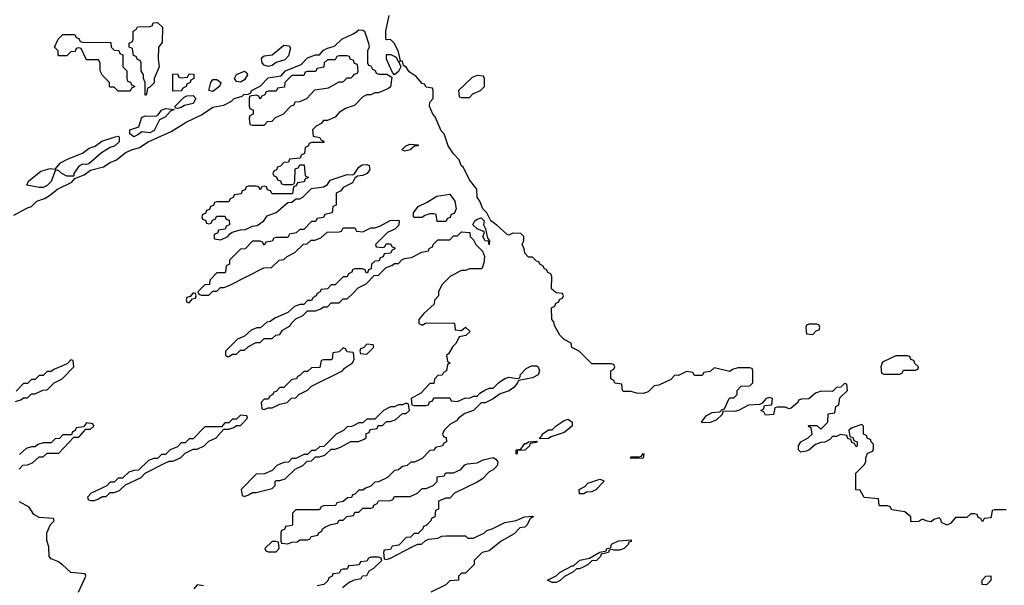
# Model space of a CAD drawing. Header units: inches. Extents: x 2701323 to 2964515, y 494916 to 722124.
# Tile 145 of 256: x 2758311 to 2763300, y 684024 to 686888. Entities that reach past the tile are written whole.
import ezdxf

# ---------------------------------------------------------------- set-up
doc = ezdxf.new("R2010")
doc.units = ezdxf.units.IN
doc.header["$MEASUREMENT"] = 0
doc.layers.add('C7658', color=7, linetype='Continuous')
doc.layers.add('C7668', color=7, linetype='Continuous')

msp = doc.modelspace()

# ---------------------------------------------------------------- linework, layer by layer
at = {"layer": 'C7658', "color": 2, "elevation": 10}
for points in [[(2758946, 686506), (2758946, 686570), (2758938, 686590), (2758938, 686610), (2758926, 686630), (2758926, 686670), (2758922, 686682), (2758907.3, 686687.3), (2758902, 686702), (2758887.3, 686707.3), (2758882, 686742), (2758866, 686750), (2758866, 686770), (2758882, 686778), (2758886, 686790), (2758886, 686830), (2758902, 686838), (2758907.3, 686852.7), (2758970, 686854), (2758982, 686858), (2758987.3, 686872.7), (2759010, 686874), (2759034, 686850), (2759032.7, 686772.7), (2759014, 686750), (2759012, 686690), (2759018, 686650), (2758992, 686590), (2758991.6, 686568.4), (2758970, 686546), (2758958, 686542), (2758954, 686510), (2758950, 686506)], [(2758810, 686526), (2758790, 686546), (2758770, 686546), (2758766, 686550), (2758766, 686570), (2758730, 686606), (2758718, 686630), (2758718, 686670), (2758710, 686686), (2758650, 686686), (2758622, 686742), (2758610, 686746), (2758598, 686742), (2758592.7, 686727.3), (2758570, 686726), (2758550, 686706), (2758510, 686706), (2758506, 686710), (2758506, 686730), (2758488, 686750), (2758506, 686790), (2758530, 686814), (2758590, 686814), (2758598, 686798), (2758610, 686794), (2758618, 686778), (2758630, 686774), (2758772.7, 686772.7), (2758774, 686750), (2758790, 686734), (2758812.7, 686732.7), (2758818, 686718), (2758834, 686710), (2758834, 686650), (2758854, 686630), (2758854, 686590), (2758858, 686578), (2758872.7, 686572.7), (2758878, 686558), (2758894, 686550), (2758878, 686542), (2758870, 686526)], [(2759570, 686651.8), (2759550, 686658.4), (2759539.6, 686670), (2759537, 686690), (2759542, 686698), (2759550, 686704.9), (2759590, 686710.7), (2759650, 686759.1), (2759676.7, 686756.7), (2759684, 686744), (2759673.8, 686706.2), (2759654.4, 686685.6), (2759610, 686672.3), (2759590, 686656.2)], [(2759087.3, 686527.3), (2759087.3, 686612.7), (2759110, 686614), (2759118, 686598), (2759130, 686594), (2759162, 686598), (2759170, 686614), (2759192.7, 686612.7), (2759194, 686590), (2759178, 686582), (2759174, 686570), (2759158, 686562), (2759154, 686550), (2759138, 686542), (2759130, 686528)], [(2759290, 686525.1), (2759269, 686530), (2759279.3, 686570), (2759290, 686586), (2759310, 686586), (2759330, 686571), (2759330, 686568), (2759324, 686550)], [(2759430, 686572.3), (2759410, 686576), (2759399.5, 686590), (2759409.7, 686610.3), (2759450, 686627.7), (2759460.7, 686620.7), (2759465.5, 686610), (2759450, 686583.7)], [(2759110, 686439), (2759101.2, 686441.2), (2759099, 686450), (2759144, 686496), (2759157.2, 686502.8), (2759190, 686504), (2759204, 686490), (2759190, 686464.5), (2759146, 686454), (2759130, 686443.7)], [(2758970, 686316.3), (2758930, 686320.9), (2758910, 686305.2), (2758890, 686296), (2758869, 686310), (2758869.2, 686330), (2758914, 686346), (2758930, 686394), (2758950, 686401), (2759000.2, 686399.8), (2759013.2, 686406.8), (2759029.4, 686430.6), (2759050, 686439.1), (2759094, 686434), (2759075.5, 686424.5), (2759050, 686397), (2759018.8, 686381.2), (2758992.4, 686327.6)], [(2758650, 686155.1), (2758630, 686156.9), (2758610, 686147), (2758586, 686110), (2758584.7, 686095.3), (2758550, 686096), (2758523.7, 686110), (2758510, 686123.7), (2758492, 686128), (2758470.3, 686069.7), (2758450, 686049.3), (2758430, 686038.9), (2758410, 686038.9), (2758348, 686050), (2758355.3, 686070), (2758418.9, 686121.1), (2758465.6, 686134.4), (2758490, 686131.3), (2758517.2, 686162.8), (2758556.3, 686183.7), (2758630, 686213), (2758662.3, 686237.7), (2758692.7, 686247.3), (2758726.8, 686273.2), (2758795.3, 686295.3), (2758810, 686298.8), (2758814.6, 686294.6), (2758814.4, 686270), (2758791.8, 686248.2), (2758770, 686240.7), (2758725.2, 686214.8), (2758660.9, 686159.1)], [(2759190, 685506), (2759174, 685486), (2759158, 685482), (2759154, 685470), (2759158, 685458), (2759170, 685454), (2759186, 685474), (2759202, 685478), (2759206, 685490), (2759202, 685502)], [(2759430, 684886), (2759410, 684866), (2759390, 684866), (2759370, 684846), (2759350, 684846), (2759334, 684826), (2759250, 684826), (2759190, 684766), (2759170, 684766), (2759150, 684746), (2759130, 684746), (2759110, 684726), (2759074, 684710), (2759050, 684686), (2759030, 684686), (2759010, 684666), (2758990, 684666), (2758963.6, 684656.4), (2758912.7, 684607.3), (2758890, 684606), (2758863.6, 684596.4), (2758832.7, 684567.3), (2758810, 684566), (2758790, 684546), (2758770, 684546), (2758752.7, 684527.3), (2758674, 684490), (2758654, 684470), (2758658, 684458), (2758670, 684454), (2758690, 684454), (2758710, 684462), (2758730, 684474), (2758750, 684474), (2758770, 684494), (2758790, 684494), (2758816.4, 684503.6), (2758847.3, 684532.7), (2758926, 684570), (2758947.3, 684592.7), (2759040.4, 684639.6), (2759068, 684652), (2759087.3, 684652.7), (2759110, 684662), (2759126, 684670), (2759150, 684694), (2759190, 684714), (2759210, 684714), (2759246, 684730), (2759270, 684754), (2759306, 684770), (2759346, 684814), (2759370, 684814), (2759396.4, 684823.6), (2759410, 684834), (2759430, 684834), (2759466, 684870), (2759462, 684882)], [(2759610, 684246), (2759590, 684246), (2759554, 684210), (2759558, 684198), (2759570, 684194), (2759610, 684194), (2759626, 684210), (2759622, 684242)]]:
    msp.add_lwpolyline(points, close=True, dxfattribs=at)
for points in [[(2758281.2, 685898.8), (2758350, 685936), (2758370, 685942), (2758398, 685970), (2758437.2, 685982.8), (2758462.7, 685997.3), (2758502, 686030), (2758574.8, 686065.2), (2758590, 686084.7), (2758636.9, 686103.1), (2758670, 686126.8), (2758736, 686144), (2758770, 686166), (2758802, 686178), (2758845.8, 686214.2), (2758878, 686230), (2758918, 686242), (2758962, 686270), (2759078, 686322), (2759155.3, 686370), (2759232.7, 686407.3), (2759290, 686446), (2759344.7, 686455.3), (2759384, 686476), (2759398, 686490), (2759438, 686502), (2759446, 686510), (2759468.4, 686511.6), (2759482, 686518), (2759486, 686530), (2759530, 686551.3), (2759570, 686593.4), (2759635.3, 686604.7), (2759658, 686630), (2759738, 686662), (2759770, 686694.8), (2759810, 686710.7), (2759830, 686711.3), (2759850, 686734), (2759870, 686744.7), (2759905.6, 686754.4), (2759944, 686790), (2760000, 686817.4)], [(2760000, 686682.7), (2759987.3, 686687.3), (2759982, 686702), (2759970, 686706), (2759930, 686706), (2759918, 686702), (2759910, 686686), (2759870, 686686), (2759854, 686670), (2759852.7, 686647.3), (2759818, 686642), (2759810, 686626), (2759770, 686626), (2759758, 686622), (2759750, 686606), (2759690, 686606), (2759654, 686570), (2759652.7, 686547.3), (2759618, 686542), (2759610, 686526), (2759570, 686526), (2759558, 686522), (2759552.7, 686507.3), (2759538, 686502), (2759530, 686486), (2759522, 686502), (2759510, 686506), (2759478, 686502), (2759474, 686490), (2759474, 686450), (2759478, 686438), (2759494, 686430), (2759494, 686410), (2759478, 686402), (2759474, 686390), (2759478, 686358), (2759490, 686354), (2759550, 686354), (2759567.3, 686372.7), (2759590, 686374), (2759607.3, 686392.7), (2759646, 686410), (2759687.3, 686452.7), (2759702, 686458), (2759707.3, 686472.7), (2759730, 686474), (2759766, 686490), (2759807.3, 686532.7), (2759876.4, 686543.6), (2759930, 686574), (2759950, 686574), (2759970, 686594), (2759990, 686594), (2760000, 686604.8)], [(2760000, 686451.7), (2759962, 686438), (2759930, 686418), (2759910, 686395.3), (2759870, 686378), (2759850, 686378), (2759838, 686362), (2759814, 686350), (2759794, 686330), (2759798, 686298), (2759832.7, 686292.7), (2759838, 686278), (2759852.7, 686272.7), (2759852.7, 686267.3), (2759790, 686266), (2759778, 686262), (2759772.7, 686247.3), (2759758, 686242), (2759754, 686210), (2759738, 686202), (2759732.7, 686187.3), (2759678, 686182), (2759672.7, 686167.3), (2759650, 686166), (2759632.7, 686147.3), (2759618, 686142), (2759612.7, 686127.3), (2759598, 686122), (2759594, 686110), (2759598, 686098), (2759612.7, 686092.7), (2759618, 686078), (2759632.7, 686072.7), (2759638, 686058), (2759650, 686054), (2759690, 686054), (2759702, 686058), (2759706, 686070), (2759707.3, 686132.7), (2759722, 686138), (2759730, 686154), (2759752.7, 686152.7), (2759758, 686098), (2759774, 686090), (2759758, 686082), (2759752.7, 686067.3), (2759718, 686062), (2759712.7, 686047.3), (2759698, 686042), (2759692.7, 686007.3), (2759590, 686006), (2759582, 686022), (2759567.3, 686027.3), (2759562, 686042), (2759550, 686046), (2759538, 686042), (2759530, 686026), (2759522, 686042), (2759510, 686046), (2759470, 686046), (2759458, 686042), (2759452.7, 686027.3), (2759438, 686022), (2759432.7, 686007.3), (2759398, 686002), (2759392.7, 685987.3), (2759378, 685982), (2759370, 685966), (2759310, 685966), (2759298, 685962), (2759292.7, 685947.3), (2759278, 685942), (2759272.7, 685927.3), (2759258, 685922), (2759252.7, 685907.3), (2759238, 685902), (2759234, 685890), (2759238, 685878), (2759252.7, 685872.7), (2759258, 685858), (2759270, 685854), (2759282, 685858), (2759287.3, 685872.7), (2759302, 685878), (2759310, 685894), (2759350, 685894), (2759358, 685878), (2759372.7, 685872.7), (2759374, 685850), (2759358, 685842), (2759352.7, 685827.3), (2759318, 685822), (2759312.7, 685807.3), (2759298, 685802), (2759294, 685790), (2759298, 685778), (2759330, 685774), (2759366, 685790), (2759375.3, 685804.7), (2759388, 685812), (2759430, 685824.7), (2759454.6, 685825.4), (2759490, 685842), (2759514, 685846), (2759548, 685870), (2759565.2, 685894.8), (2759610, 685912), (2759670, 685962), (2759690, 685964.7), (2759710, 685982), (2759730, 685982), (2759746, 685990), (2759790, 686034), (2759850, 686042), (2759870, 686054), (2759884, 686076), (2759970, 686104.7), (2759998, 686102), (2760000, 686103.7)], [(2760000, 686068.6), (2759996.9, 686063.1), (2759950, 686038), (2759938, 686022), (2759914, 686010), (2759914, 685950), (2759898, 685942), (2759894, 685910), (2759858, 685902), (2759850, 685886), (2759818, 685882), (2759810, 685866), (2759790, 685866), (2759750, 685826), (2759730, 685826), (2759711.6, 685808.4), (2759678, 685802), (2759670, 685786), (2759610, 685786), (2759598, 685782), (2759590, 685766), (2759558, 685762), (2759550, 685746), (2759542, 685762), (2759530, 685766), (2759490, 685766), (2759452.7, 685727.3), (2759430, 685726), (2759374, 685670), (2759374, 685650), (2759358, 685642), (2759354, 685610), (2759350, 685606), (2759310, 685606), (2759274, 685570), (2759272.7, 685547.3), (2759250, 685546), (2759214, 685510), (2759218, 685498), (2759230, 685494), (2759270, 685494), (2759290, 685514), (2759310, 685514), (2759328, 685532), (2759347.3, 685532.7), (2759376.4, 685543.6), (2759548.4, 685631.6), (2759587.3, 685632.7), (2759626, 685670), (2759650, 685674), (2759666, 685690), (2759706, 685710), (2759748.4, 685751.6), (2759767.3, 685752.7), (2759788.4, 685771.6), (2759807.3, 685772.7), (2759836.4, 685783.6), (2759868.4, 685811.6), (2759930, 685814), (2759942, 685818), (2759950, 685834), (2760000, 685834)], [(2760000, 685622.7), (2759998, 685622), (2759994, 685610), (2759978, 685602), (2759970, 685586), (2759950, 685586), (2759910, 685546), (2759890, 685546), (2759870, 685526), (2759838, 685522), (2759834, 685510), (2759818, 685502), (2759814, 685490), (2759798, 685482), (2759790, 685466), (2759770, 685466), (2759750, 685446), (2759730, 685446), (2759703.6, 685436.4), (2759670, 685406), (2759603.6, 685376.4), (2759579.6, 685360.4), (2759563.6, 685356.4), (2759531.6, 685328.4), (2759512.7, 685327.3), (2759483.6, 685316.4), (2759450, 685286), (2759414, 685270), (2759354, 685210), (2759354, 685190), (2759362, 685182), (2759370, 685182), (2759390, 685194), (2759410, 685194), (2759430, 685214), (2759450, 685214), (2759470, 685234), (2759510, 685254), (2759530, 685254), (2759550, 685274), (2759590, 685274), (2759608.4, 685291.6), (2759630, 685294), (2759643.1, 685316.9), (2759682, 685338), (2759686, 685350), (2759710, 685374), (2759746, 685390), (2759770, 685414), (2759810, 685414), (2759836.4, 685423.6), (2759850, 685434), (2759870, 685434), (2759890, 685454), (2759930, 685454), (2759950, 685474), (2759970, 685474), (2760000, 685504)], [(2760000, 685202.2), (2759970, 685206), (2759962, 685222), (2759950, 685226), (2759930, 685206), (2759898, 685202), (2759894, 685170), (2759890, 685166), (2759850, 685166), (2759838, 685162), (2759832.7, 685127.3), (2759790, 685126), (2759770, 685106), (2759750, 685106), (2759730, 685086), (2759718, 685082), (2759714, 685070), (2759690, 685066), (2759650, 685026), (2759630, 685026), (2759610, 685006), (2759598, 685002), (2759594, 684990), (2759578, 684982), (2759570, 684966), (2759550, 684966), (2759534, 684950), (2759538, 684918), (2759550, 684914), (2759570, 684922), (2759590, 684922), (2759630, 684942), (2759666, 684950), (2759688.4, 684971.6), (2759710, 684974), (2759726, 684990), (2759770, 685012), (2759790, 685032), (2759946, 685110), (2759956.4, 685123.6), (2759998, 685150), (2760000, 685155)], [(2758290, 684954), (2758316.4, 684963.6), (2758330, 684974), (2758350, 684974), (2758370, 684994), (2758390, 684994), (2758428.4, 685011.6), (2758450, 685014), (2758486, 685050), (2758526, 685070), (2758586, 685130), (2758582, 685162), (2758570, 685166), (2758552.7, 685147.3), (2758539.6, 685140.4), (2758483.6, 685116.4), (2758470, 685106), (2758450, 685106), (2758430, 685086), (2758410, 685086), (2758390, 685066), (2758370, 685066), (2758350, 685046), (2758330, 685046), (2758292.7, 685007.3)], [(2758308.4, 684611.6), (2758327.3, 684632.7), (2758350, 684634), (2758376.4, 684643.6), (2758410, 684674), (2758430, 684674), (2758450, 684694), (2758510, 684694), (2758586, 684774), (2758610, 684774), (2758646, 684814), (2758670, 684814), (2758686, 684830), (2758682, 684842), (2758650, 684846), (2758634, 684826), (2758598, 684822), (2758592.7, 684807.3), (2758578, 684802), (2758574, 684786), (2758530, 684786), (2758512.7, 684767.3), (2758490, 684766), (2758470, 684746), (2758430, 684746), (2758403.6, 684736.4), (2758390, 684726), (2758370, 684726), (2758343.6, 684716.4), (2758310, 684686)], [(2760000, 684832.3), (2759991.6, 684828.4), (2759970, 684826), (2759951.6, 684808.4), (2759914, 684790), (2759852.7, 684727.3), (2759830, 684726), (2759810, 684706), (2759790, 684706), (2759770, 684686), (2759750, 684686), (2759710, 684666), (2759690, 684666), (2759672.7, 684647.3), (2759650, 684646), (2759630, 684638), (2759614, 684630), (2759590, 684606), (2759551.6, 684588.4), (2759510, 684586), (2759434, 684510), (2759438, 684478), (2759450, 684474), (2759470, 684482), (2759490, 684494), (2759510, 684494), (2759590, 684514), (2759606, 684530), (2759606, 684550), (2759610, 684554), (2759630, 684554), (2759656.4, 684563.6), (2759707.3, 684612.7), (2759746, 684630), (2759767.3, 684652.7), (2759790, 684654), (2759810, 684674), (2759830, 684674), (2759856.4, 684683.6), (2759890, 684714), (2759910, 684714), (2759936.4, 684723.6), (2759988.4, 684751.6), (2760000, 684751.9)], [(2758608.7, 683990), (2758646, 684070), (2758642, 684082), (2758570, 684088), (2758528.4, 684128.4), (2758504, 684144), (2758470, 684157.2), (2758460.9, 684170), (2758458, 684218), (2758448.4, 684251.6), (2758448, 684290), (2758467.3, 684332.7), (2758486, 684350), (2758482, 684362), (2758410, 684368), (2758383.1, 684383.1), (2758359, 684419), (2758310, 684446)], [(2760000, 684482.7), (2759998, 684482), (2759991.6, 684468.4), (2759972.7, 684467.3), (2759950, 684448), (2759918, 684442), (2759911.6, 684428.4), (2759850, 684426), (2759838, 684422), (2759830, 684406), (2759710, 684406), (2759694, 684390), (2759694, 684330), (2759690, 684326), (2759658, 684322), (2759652.7, 684307.3), (2759638, 684302), (2759634, 684290), (2759634, 684250), (2759638, 684238), (2759670, 684234), (2759690, 684242), (2759716.4, 684243.6), (2759730, 684254), (2759770, 684254), (2759782, 684258), (2759788.4, 684271.6), (2759822, 684278), (2759826, 684290), (2759842, 684298), (2759846, 684310), (2759860.4, 684319.6), (2759888.4, 684331.6), (2759922, 684338), (2759930, 684354), (2759950, 684354), (2759968.4, 684371.6), (2760000, 684377.6)], [(2760000, 684124.4), (2759978, 684122), (2759970, 684106), (2759950, 684106), (2759938, 684102), (2759930, 684086), (2759898, 684082), (2759894, 684070), (2759878, 684062), (2759872.7, 684047.3), (2759852.7, 684027.3), (2759818, 684022)], [(2759947.3, 684012.7), (2759980.4, 684039.6), (2760000, 684048)], [(2759242, 684022), (2759210, 684026), (2759194, 684006)]]:
    msp.add_lwpolyline(points, dxfattribs=at)
at = {"layer": 'C7668', "color": 2, "elevation": 10}
for points in [[(2763310, 684406), (2763250, 684406), (2763238, 684402), (2763234, 684370), (2763230, 684366), (2763198, 684362), (2763190, 684346), (2763182, 684362), (2763168, 684368), (2763162, 684382), (2763150, 684386), (2763130, 684386), (2763110, 684368), (2763052.7, 684367.3), (2763030, 684338), (2763010, 684328.7), (2762982, 684342), (2762978, 684358), (2762970, 684366), (2762943.6, 684356.4), (2762930, 684346), (2762910, 684348), (2762890, 684358), (2762882, 684358), (2762867.3, 684347.3), (2762830, 684346), (2762826, 684350), (2762826, 684370), (2762796.4, 684396.4), (2762730, 684406), (2762722, 684422), (2762710, 684426), (2762670, 684426), (2762666, 684430), (2762662, 684462), (2762590, 684468), (2762570, 684506), (2762547.3, 684507.3), (2762548, 684592), (2762590, 684634), (2762598, 684650), (2762598, 684670), (2762607.3, 684692.7), (2762630, 684702), (2762638, 684710), (2762638, 684738), (2762626, 684750), (2762622, 684762), (2762607.3, 684767.3), (2762602, 684782), (2762586, 684790), (2762586, 684830), (2762578, 684838), (2762530, 684822), (2762512, 684810), (2762518, 684778), (2762532.7, 684772.7), (2762538, 684758), (2762554, 684750), (2762554, 684730), (2762550, 684726), (2762542, 684742), (2762527.3, 684747.3), (2762522, 684762), (2762507.3, 684767.3), (2762502, 684782), (2762470, 684788), (2762450, 684778), (2762430, 684778), (2762416.9, 684763.1), (2762391.6, 684748.4), (2762370, 684748), (2762343.6, 684736.4), (2762310, 684708), (2762296.9, 684703.1), (2762270, 684698), (2762258, 684710), (2762258, 684730), (2762268.7, 684751.3), (2762306, 684770), (2762326, 684790), (2762322, 684822), (2762310, 684826), (2762307.3, 684832.7), (2762350, 684834), (2762370, 684814), (2762406, 684850), (2762407.3, 684892.7), (2762442, 684898), (2762446, 684930), (2762462, 684938), (2762467.3, 684972.7), (2762506, 685010), (2762502, 685042), (2762490, 685046), (2762472.7, 685027.3), (2762450, 685026), (2762430, 685006), (2762372.7, 685007.3), (2762343.6, 684996.4), (2762310, 684968), (2762272.7, 684967.3), (2762258, 684962), (2762254, 684950), (2762219.6, 684920.4), (2762210, 684918), (2762190, 684926), (2762150, 684926), (2762138, 684922), (2762131.6, 684888.4), (2762090, 684886), (2762082, 684902), (2762066, 684910), (2762082, 684918), (2762086, 684934), (2762122, 684938), (2762126, 684970), (2762110, 684975.3), (2762094, 684970), (2762074, 684946), (2762059.6, 684940.4), (2762003.6, 684936.4), (2761954, 684910), (2761935.3, 684904.7), (2761874, 684906), (2761872, 684890), (2761839.8, 684860.2), (2761810, 684848.7), (2761770, 684846), (2761766, 684850), (2761790, 684882), (2761820.4, 684899.6), (2761858, 684902), (2761870, 684914), (2761882, 684918), (2761906, 684970), (2761910, 684974), (2761930, 684974), (2761946, 684990), (2761946, 685010), (2761967.3, 685032.7), (2762010, 685034), (2762026, 685050), (2762026, 685110), (2762022, 685122), (2762010, 685126), (2761950, 685126), (2761923.6, 685116.4), (2761910, 685106), (2761830, 685126), (2761810, 685106), (2761778, 685102), (2761770, 685086), (2761730, 685086), (2761722, 685102), (2761690, 685106), (2761650, 685086), (2761630, 685088), (2761610, 685066), (2761550, 685038), (2761526.4, 685033.6), (2761496, 685004), (2761470, 684995.3), (2761436.4, 684996.4), (2761410, 685006), (2761370, 685006), (2761366, 685010), (2761362, 685042), (2761327.3, 685047.3), (2761322, 685062), (2761306, 685070), (2761306, 685110), (2761322, 685118), (2761326, 685130), (2761322, 685142), (2761310, 685146), (2761210, 685146), (2761146, 685210), (2761108.9, 685228.9), (2761106, 685250), (2761070, 685268), (2761048, 685290), (2761020.4, 685340.4), (2761018, 685358), (2761008, 685370), (2761006, 685430), (2761022, 685438), (2761027.3, 685452.7), (2761042, 685458), (2761047.3, 685472.7), (2761062, 685478), (2761066, 685490), (2761062, 685502), (2761030, 685506), (2761006, 685526), (2761007.3, 685587.3), (2761002, 685602), (2760988, 685608), (2760982, 685622), (2760970, 685626), (2760962, 685642), (2760946, 685650), (2760942, 685662), (2760930, 685666), (2760910, 685686), (2760890, 685686), (2760870, 685706), (2760867.3, 685727.3), (2760858, 685750), (2760866, 685770), (2760866, 685790), (2760850, 685806), (2760810, 685808), (2760790, 685798), (2760780.4, 685800.4), (2760728.4, 685848.4), (2760698, 685870), (2760678, 685910), (2760658, 685930), (2760642, 685970), (2760629, 685989), (2760628, 686030), (2760590, 686078), (2760559.3, 686139.3), (2760548.7, 686150), (2760538, 686178), (2760509.1, 686209.1), (2760482, 686250), (2760462, 686310), (2760446, 686326), (2760416, 686396), (2760404, 686410), (2760388, 686450), (2760388.7, 686471.3), (2760406, 686490), (2760406, 686530), (2760402, 686542), (2760370, 686546), (2760362, 686562), (2760350, 686566), (2760320.4, 686600.4), (2760285.2, 686625.2), (2760270, 686648), (2760256.4, 686656.4), (2760250, 686678), (2760240.4, 686680.4), (2760230, 686726), (2760210, 686768), (2760190, 686788), (2760170, 686786), (2760166, 686790), (2760166, 686830), (2760182.7, 686910)], [(2760000, 686817.4), (2760015.1, 686824.9), (2760030, 686837.3), (2760050, 686836), (2760058, 686830), (2760078, 686770), (2760082, 686750), (2760074, 686730), (2760074, 686670), (2760078, 686658), (2760090, 686654), (2760098, 686638), (2760112, 686632), (2760118, 686618), (2760132.7, 686612.7), (2760172, 686612), (2760196.9, 686596.9), (2760190.8, 686549.2), (2760179.8, 686540.2), (2760130, 686518), (2760110, 686518), (2760090, 686508), (2760070, 686508), (2760050, 686498), (2760010, 686455.3), (2760000, 686451.7)], [(2760000, 686604.8), (2760007.3, 686612.7), (2760022, 686618), (2760026, 686630), (2760022, 686662), (2760007.3, 686667.3), (2760002, 686682), (2760000, 686682.7)], [(2760000, 686103.7), (2760010, 686112), (2760030, 686142), (2760046.3, 686153.7), (2760070, 686154.8), (2760082, 686150), (2760084.7, 686130), (2760071, 686109), (2760050, 686099), (2760023.6, 686096.4), (2760010, 686086), (2760000, 686068.6)], [(2760000, 685834), (2760010, 685834), (2760018, 685818), (2760050, 685814), (2760090, 685834), (2760110, 685834), (2760136.4, 685843.6), (2760188.4, 685871.6), (2760230, 685874), (2760234, 685870), (2760232.7, 685847.3), (2760212.7, 685827.3), (2760174, 685810), (2760114, 685750), (2760118, 685738), (2760150, 685734), (2760162, 685738), (2760167.3, 685752.7), (2760190, 685754), (2760198, 685738), (2760212.7, 685732.7), (2760212.7, 685727.3), (2760198, 685722), (2760190, 685706), (2760158, 685702), (2760152.7, 685687.3), (2760138, 685682), (2760132.7, 685667.3), (2760110, 685666), (2760094, 685650), (2760092.7, 685627.3), (2760078, 685622), (2760072.7, 685607.3), (2760067.3, 685607.3), (2760062, 685622), (2760050, 685626), (2760010, 685626), (2760000, 685622.7)], [(2760000, 685504), (2760026, 685530), (2760066, 685550), (2760107.3, 685592.7), (2760130, 685594), (2760167.3, 685632.7), (2760196.4, 685643.6), (2760210, 685654), (2760230, 685654), (2760247.3, 685672.7), (2760260.4, 685679.6), (2760296.4, 685683.6), (2760348.4, 685711.6), (2760382, 685718), (2760386, 685730), (2760402, 685738), (2760406, 685750), (2760430, 685774), (2760490, 685774), (2760510, 685794), (2760530, 685794), (2760550, 685814), (2760591.3, 685811.3), (2760594, 685790), (2760610, 685774), (2760622, 685750), (2760656.8, 685716.8), (2760666, 685690), (2760663.6, 685656.4), (2760654, 685630), (2760650, 685626), (2760590, 685626), (2760570, 685618), (2760550, 685618), (2760494, 685590), (2760450, 685546), (2760434, 685510), (2760434, 685490), (2760412.7, 685467.3), (2760411.6, 685448.4), (2760359.6, 685400.4), (2760334, 685370), (2760334, 685350), (2760350, 685342), (2760368, 685352), (2760510, 685354), (2760514, 685350), (2760518, 685318), (2760550, 685314), (2760570, 685332), (2760594, 685310), (2760571.6, 685288.4), (2760538, 685282), (2760522, 685250), (2760506.4, 685233.6), (2760483.6, 685196.4), (2760474, 685190), (2760478, 685158), (2760492, 685150), (2760478, 685142), (2760474, 685110), (2760458, 685102), (2760451.6, 685088.4), (2760430, 685086), (2760412.7, 685067.3), (2760410, 685046), (2760390, 685046), (2760343.6, 684996.4), (2760294, 684970), (2760298, 684938), (2760310, 684934), (2760370, 684934), (2760382, 684938), (2760387.3, 684952.7), (2760402, 684958), (2760410, 684974), (2760490, 684974), (2760498, 684958), (2760530, 684954), (2760570, 684974), (2760590, 684972), (2760610, 684982), (2760630, 684982), (2760643.1, 684996.9), (2760668.4, 685011.6), (2760690, 685022), (2760710, 685022), (2760738, 685050), (2760769, 685071), (2760790, 685078), (2760830, 685072), (2760846, 685074), (2760848.9, 685091.1), (2760878, 685122), (2760903.7, 685136.3), (2760930, 685134.8), (2760938, 685130), (2760944.7, 685110), (2760938, 685090), (2760910, 685074), (2760838, 685062), (2760834, 685050), (2760814.4, 685025.6), (2760790.9, 685009.1), (2760746, 684994), (2760710, 684968), (2760670, 684948), (2760650, 684948), (2760611, 684909), (2760566.4, 684893.6), (2760534, 684870), (2760523.6, 684856.4), (2760490, 684838), (2760462, 684810), (2760454, 684790), (2760458, 684778), (2760472.7, 684772.7), (2760474, 684750), (2760458, 684742), (2760454, 684730), (2760418, 684722), (2760410, 684708), (2760390, 684706), (2760350, 684666), (2760311.6, 684648.4), (2760292.7, 684647.3), (2760274, 684630), (2760250, 684626), (2760230, 684608), (2760210, 684606), (2760174, 684570), (2760130, 684548), (2760110, 684546), (2760090, 684526), (2760063.6, 684516.4), (2760050, 684506), (2760030, 684506), (2760010, 684486), (2760000, 684482.7)], [(2760000, 685155), (2760006, 685170), (2760002, 685202), (2760000, 685202.2)], [(2760000, 684751.9), (2760027.3, 684752.7), (2760056.4, 684763.6), (2760066, 684770), (2760067.3, 684792.7), (2760082, 684798), (2760087.3, 684812.7), (2760122, 684818), (2760127.3, 684832.7), (2760150, 684834), (2760170, 684854), (2760190, 684854), (2760216.4, 684863.6), (2760250, 684894), (2760270, 684894), (2760286, 684910), (2760282, 684942), (2760270, 684946), (2760250, 684938), (2760230, 684938), (2760210, 684928), (2760190, 684928), (2760154, 684910), (2760110, 684866), (2760070, 684866), (2760050, 684846), (2760030, 684846), (2760000, 684832.3)], [(2760000, 684377.6), (2760002, 684378), (2760010, 684394), (2760030, 684394), (2760050, 684414), (2760090, 684414), (2760102, 684418), (2760106, 684430), (2760122, 684438), (2760128.4, 684451.6), (2760190, 684454), (2760202, 684458), (2760210, 684474), (2760290, 684474), (2760326, 684490), (2760350, 684514), (2760370, 684514), (2760406, 684530), (2760426, 684550), (2760427.3, 684572.7), (2760462, 684578), (2760470, 684594), (2760510, 684594), (2760546, 684610), (2760566, 684634), (2760580.4, 684639.6), (2760630, 684644.7), (2760660.4, 684659.6), (2760710, 684671.3), (2760723.6, 684663.6), (2760734, 684650), (2760730.9, 684629.1), (2760711, 684609), (2760690, 684598), (2760656.9, 684563.1), (2760630, 684546), (2760514, 684490), (2760490, 684466), (2760470, 684466), (2760434, 684450), (2760434, 684410), (2760418, 684402), (2760414, 684370), (2760398, 684362), (2760394, 684350), (2760370, 684326), (2760358, 684322), (2760354, 684310), (2760330, 684286), (2760310, 684286), (2760291.6, 684268.4), (2760270, 684266), (2760232.7, 684227.3), (2760198, 684222), (2760190, 684206), (2760158, 684202), (2760154, 684190), (2760158, 684158), (2760170, 684154), (2760190, 684162), (2760300.4, 684219.6), (2760328.4, 684231.6), (2760347.3, 684232.7), (2760366, 684250), (2760383.1, 684256.9), (2760430, 684262), (2760450, 684272), (2760470, 684274), (2760570, 684274), (2760582, 684262), (2760610, 684262), (2760666, 684290), (2760678, 684302), (2760706, 684310), (2760770, 684342), (2760827.3, 684352.7), (2760868.9, 684371.1), (2760910, 684374), (2760914, 684370), (2760898, 684362), (2760882, 684330), (2760870, 684318), (2760844.7, 684315.3), (2760816, 684284), (2760750, 684248), (2760690, 684198), (2760654, 684190), (2760614, 684150), (2760614, 684130), (2760592.7, 684107.3), (2760570, 684086), (2760550, 684086), (2760534, 684070), (2760534, 684050), (2760490, 684046), (2760470, 684026), (2760394, 683990)], [(2760000, 684048), (2760008.4, 684051.6), (2760042, 684058), (2760048.4, 684071.6), (2760070, 684074), (2760082, 684098), (2760106, 684110), (2760146, 684150), (2760142, 684162), (2760130, 684166), (2760090, 684166), (2760078, 684162), (2760070, 684146), (2760038, 684142), (2760032, 684128), (2760000, 684124.4)]]:
    msp.add_lwpolyline(points, dxfattribs=at)
for points in [[(2760230, 686674), (2760238, 686678), (2760234, 686670), (2760242, 686650), (2760230, 686626), (2760210, 686608.7), (2760200.4, 686620.4), (2760168.9, 686688.9), (2760170, 686712), (2760191.6, 686711.6), (2760218, 686698)], [(2760630, 686606), (2760603.6, 686596.4), (2760534, 686530), (2760538, 686498), (2760550, 686494), (2760590, 686494), (2760607.3, 686512.7), (2760646, 686530), (2760666, 686550), (2760666, 686590), (2760662, 686602)], [(2760262, 686222), (2760248, 686230), (2760268, 686250), (2760290, 686258), (2760330, 686254), (2760330.8, 686249.2), (2760312, 686248), (2760290, 686228.7)], [(2760426, 685866), (2760422, 685902), (2760410, 685906), (2760390, 685906), (2760363.6, 685896.4), (2760350, 685886), (2760310, 685886), (2760306, 685890), (2760306, 685910), (2760330, 685942), (2760376.4, 685963.6), (2760424.7, 685995.3), (2760490, 686004.7), (2760516, 685970), (2760522, 685930), (2760512.7, 685907.3), (2760498, 685902), (2760492.7, 685887.3), (2760478, 685882), (2760470, 685866)], [(2760690, 685748.7), (2760686, 685766), (2760670, 685768), (2760658, 685790), (2760666, 685810), (2760658, 685818), (2760628.7, 685828.7), (2760608, 685850), (2760618, 685870), (2760630, 685878), (2760650, 685884.7), (2760664.7, 685870), (2760662, 685850), (2760672, 685830), (2760682, 685782), (2760692, 685770)], [(2762350, 685346), (2762310, 685346), (2762298, 685342), (2762294, 685330), (2762298, 685298), (2762330, 685294), (2762347.3, 685312.7), (2762362, 685318), (2762366, 685330), (2762362, 685342)], [(2760070, 685246), (2760052.7, 685227.3), (2760038, 685222), (2760034, 685210), (2760038, 685198), (2760070, 685194), (2760106, 685230), (2760102, 685242)], [(2762810, 685186), (2762750, 685186), (2762690, 685158), (2762682, 685150), (2762674, 685130), (2762678, 685098), (2762690, 685094), (2762770, 685094), (2762782, 685098), (2762790, 685114), (2762850, 685114), (2762862, 685118), (2762866, 685130), (2762847.3, 685147.3), (2762842, 685162), (2762827.3, 685167.3), (2762822, 685182)], [(2760946, 684766), (2760946, 684770), (2760958, 684782), (2760958, 684790), (2760990, 684811.3), (2761010, 684812), (2761029.1, 684830.9), (2761070, 684858), (2761090, 684864.7), (2761110.9, 684850.9), (2761110.7, 684829.3), (2761070, 684798), (2761003.6, 684776.4), (2760990, 684768)], [(2760830, 684688.7), (2760826, 684690), (2760826, 684710), (2760850, 684714), (2760870, 684742), (2760878, 684742), (2760890, 684751.3), (2760934, 684754), (2760930, 684748), (2760898, 684742), (2760894, 684730), (2760870, 684708.7), (2760834, 684706)], [(2761410, 684666), (2761406, 684670), (2761410, 684674), (2761450, 684674), (2761462, 684678), (2761470, 684692), (2761474, 684690), (2761470, 684668)], [(2761148, 684488), (2761146, 684510), (2761175.3, 684524.7), (2761190, 684542), (2761250, 684562), (2761270, 684554), (2761271, 684550), (2761230, 684508), (2761210, 684498), (2761183.6, 684496.4), (2761170, 684488)], [(2761322, 684202), (2761314, 684206), (2761298, 684202), (2761294, 684190), (2761258, 684182), (2761254, 684170), (2761234, 684150), (2761210, 684148), (2761190.9, 684129.1), (2761170, 684118), (2761148, 684108), (2761132, 684108), (2761114, 684090), (2761071.1, 684068.9), (2761050, 684048.7), (2761030, 684038), (2761010, 684038), (2760986, 684050), (2761030, 684072), (2761049.1, 684090.9), (2761110, 684122), (2761118, 684122), (2761149.1, 684150.9), (2761198, 684162), (2761250, 684192), (2761282, 684198), (2761286, 684210), (2761306, 684214), (2761310, 684232), (2761346, 684250), (2761410, 684254), (2761410, 684246), (2761398, 684242), (2761394, 684230), (2761374, 684210), (2761350, 684202)], [(2763210, 684026), (2763187.3, 684027.3), (2763188, 684050), (2763206, 684070), (2763231.6, 684071.6), (2763231.6, 684048.4)]]:
    msp.add_lwpolyline(points, close=True, dxfattribs=at)

doc.saveas('drawing.dxf')
